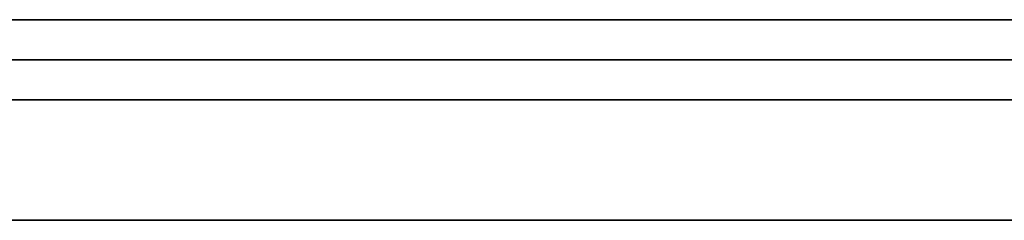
# Model space of a CAD drawing. Extents: x -3.09 to 3.09, y 0 to 2.31.
# Tile 63 of 177: x -2.229072 to -2.226619, y 2.2345 to 2.235. Entities that reach past the tile are written whole.
import ezdxf

# ---------------------------------------------------------------- set-up
doc = ezdxf.new("R2010")
doc.units = 0
doc.layers.get('0').update_dxf_attribs({"linetype": 'CONTINUOUS'})

# ---------------------------------------------------------------- blocks, each defined once
blk = doc.blocks.new('*U1')
at = {"extrusion": (0, 1, 0)}
for p, q in [((3.018, 2.235, -0.83), (-3.018, 2.235, -0.83)), ((-3.018, 2.235, 0.83), (3.018, 2.235, 0.83)), ((-2.798, 2.235, -0.725), (-1.678, 2.235, -0.725)), ((-1.678, 2.235, -0.365), (-2.798, 2.235, -0.365)), ((-1.678, 2.2348, -0.725), (-2.798, 2.2348, -0.725)), ((-2.798, 2.2348, -0.365), (-1.678, 2.2348, -0.365))]:
    blk.add_line(p, q, dxfattribs=at)
for p, q in [((3.018, 2.235, -0.83), (-3.018, 2.235, -0.83)), ((-2.798, 2.235, -0.725), (-1.678, 2.235, -0.725)), ((-1.678, 2.2348, -0.725), (-2.798, 2.2348, -0.725))]:
    blk.add_line(p, q)
at = {"extrusion": (0, 0, -1)}
for p, q in [((-3.018, 2.235, 0.83), (3.018, 2.235, 0.83)), ((-1.678, 2.235, -0.365), (-2.798, 2.235, -0.365)), ((-2.798, 2.2348, -0.365), (-1.678, 2.2348, -0.365))]:
    blk.add_line(p, q, dxfattribs=at)
for points in [[(-2.2266, 2.235, -0.161324), (-2.22677, 2.235, -0.161253), (-2.22694, 2.235, -0.161183), (-2.22711, 2.235, -0.161114), (-2.22728, 2.235, -0.161044), (-2.22745, 2.235, -0.160976), (-2.22763, 2.235, -0.160908), (-2.2278, 2.235, -0.16084), (-2.22797, 2.235, -0.160773), (-2.22815, 2.235, -0.160706), (-2.22832, 2.235, -0.16064), (-2.2285, 2.235, -0.160575), (-2.22867, 2.235, -0.16051), (-2.22885, 2.235, -0.160445), (-2.22902, 2.235, -0.160381), (-2.2292, 2.235, -0.160318)], [(-2.2266, 2.235, -0.161324), (-2.22677, 2.235, -0.161253), (-2.22694, 2.235, -0.161183), (-2.22711, 2.235, -0.161114), (-2.22728, 2.235, -0.161044), (-2.22745, 2.235, -0.160976), (-2.22763, 2.235, -0.160908), (-2.2278, 2.235, -0.16084), (-2.22797, 2.235, -0.160773), (-2.22815, 2.235, -0.160706), (-2.22832, 2.235, -0.16064), (-2.2285, 2.235, -0.160575), (-2.22867, 2.235, -0.16051), (-2.22885, 2.235, -0.160445), (-2.22902, 2.235, -0.160381), (-2.2292, 2.235, -0.160318)], [(-2.22925, 2.235, -0.175388), (-2.22906, 2.235, -0.175493), (-2.22888, 2.235, -0.175599), (-2.22869, 2.235, -0.175706), (-2.22851, 2.235, -0.175815), (-2.22833, 2.235, -0.175925), (-2.22815, 2.235, -0.176036), (-2.22797, 2.235, -0.176148), (-2.2278, 2.235, -0.176262), (-2.22762, 2.235, -0.176376), (-2.22745, 2.235, -0.176492), (-2.22728, 2.235, -0.176609), (-2.22711, 2.235, -0.176727), (-2.22694, 2.235, -0.176845), (-2.22677, 2.235, -0.176964), (-2.22661, 2.235, -0.177084)], [(-2.22925, 2.235, -0.175388), (-2.22906, 2.235, -0.175493), (-2.22888, 2.235, -0.175599), (-2.22869, 2.235, -0.175706), (-2.22851, 2.235, -0.175815), (-2.22833, 2.235, -0.175925), (-2.22815, 2.235, -0.176036), (-2.22797, 2.235, -0.176148), (-2.2278, 2.235, -0.176262), (-2.22762, 2.235, -0.176376), (-2.22745, 2.235, -0.176492), (-2.22728, 2.235, -0.176609), (-2.22711, 2.235, -0.176727), (-2.22694, 2.235, -0.176845), (-2.22677, 2.235, -0.176964), (-2.22661, 2.235, -0.177084)], [(-2.22408, 2.235, -0.262816), (-2.2243, 2.235, -0.262901), (-2.22452, 2.235, -0.262985), (-2.22475, 2.235, -0.263069), (-2.22498, 2.235, -0.263153), (-2.2252, 2.235, -0.263236), (-2.22543, 2.235, -0.263318), (-2.22566, 2.235, -0.2634), (-2.22589, 2.235, -0.263482), (-2.22612, 2.235, -0.263564), (-2.22635, 2.235, -0.263644), (-2.22659, 2.235, -0.263725), (-2.22682, 2.235, -0.263805), (-2.22705, 2.235, -0.263884), (-2.22729, 2.235, -0.263962), (-2.22752, 2.235, -0.26404), (-2.22776, 2.235, -0.264116), (-2.22799, 2.235, -0.264192), (-2.22823, 2.235, -0.264267), (-2.22846, 2.235, -0.264341), (-2.2287, 2.235, -0.264415), (-2.22893, 2.235, -0.264487), (-2.22917, 2.235, -0.264559)], [(-2.22408, 2.235, -0.262816), (-2.2243, 2.235, -0.262901), (-2.22452, 2.235, -0.262985), (-2.22475, 2.235, -0.263069), (-2.22498, 2.235, -0.263153), (-2.2252, 2.235, -0.263236), (-2.22543, 2.235, -0.263318), (-2.22566, 2.235, -0.2634), (-2.22589, 2.235, -0.263482), (-2.22612, 2.235, -0.263564), (-2.22635, 2.235, -0.263644), (-2.22659, 2.235, -0.263725), (-2.22682, 2.235, -0.263805), (-2.22705, 2.235, -0.263884), (-2.22729, 2.235, -0.263962), (-2.22752, 2.235, -0.26404), (-2.22776, 2.235, -0.264116), (-2.22799, 2.235, -0.264192), (-2.22823, 2.235, -0.264267), (-2.22846, 2.235, -0.264341), (-2.2287, 2.235, -0.264415), (-2.22893, 2.235, -0.264487), (-2.22917, 2.235, -0.264559)], [(-2.22925, 2.235, -0.279628), (-2.22902, 2.235, -0.279585), (-2.22879, 2.235, -0.279541), (-2.22857, 2.235, -0.279496), (-2.22834, 2.235, -0.279451), (-2.22811, 2.235, -0.279406), (-2.22789, 2.235, -0.27936), (-2.22766, 2.235, -0.279313), (-2.22744, 2.235, -0.279266), (-2.22722, 2.235, -0.279218), (-2.22699, 2.235, -0.27917), (-2.22677, 2.235, -0.279122), (-2.22655, 2.235, -0.279072), (-2.22632, 2.235, -0.279023), (-2.2261, 2.235, -0.278972), (-2.22588, 2.235, -0.278922), (-2.22566, 2.235, -0.278871), (-2.22544, 2.235, -0.27882), (-2.22522, 2.235, -0.278769), (-2.225, 2.235, -0.278717), (-2.22479, 2.235, -0.278665), (-2.22457, 2.235, -0.278613), (-2.22435, 2.235, -0.278561), (-2.22413, 2.235, -0.278508)], [(-2.22925, 2.235, -0.279628), (-2.22902, 2.235, -0.279585), (-2.22879, 2.235, -0.279541), (-2.22857, 2.235, -0.279496), (-2.22834, 2.235, -0.279451), (-2.22811, 2.235, -0.279406), (-2.22789, 2.235, -0.27936), (-2.22766, 2.235, -0.279313), (-2.22744, 2.235, -0.279266), (-2.22722, 2.235, -0.279218), (-2.22699, 2.235, -0.27917), (-2.22677, 2.235, -0.279122), (-2.22655, 2.235, -0.279072), (-2.22632, 2.235, -0.279023), (-2.2261, 2.235, -0.278972), (-2.22588, 2.235, -0.278922), (-2.22566, 2.235, -0.278871), (-2.22544, 2.235, -0.27882), (-2.22522, 2.235, -0.278769), (-2.225, 2.235, -0.278717), (-2.22479, 2.235, -0.278665), (-2.22457, 2.235, -0.278613), (-2.22435, 2.235, -0.278561), (-2.22413, 2.235, -0.278508)], [(-2.22655, 2.235, -0.205495), (-2.22666, 2.235, -0.205562), (-2.22677, 2.235, -0.205628), (-2.22689, 2.235, -0.205694), (-2.22701, 2.235, -0.205759), (-2.22712, 2.235, -0.205825), (-2.22724, 2.235, -0.205889), (-2.22736, 2.235, -0.205954), (-2.22748, 2.235, -0.206018), (-2.2276, 2.235, -0.206082), (-2.22772, 2.235, -0.206145), (-2.22784, 2.235, -0.206208), (-2.22797, 2.235, -0.206271), (-2.22809, 2.235, -0.206333), (-2.22822, 2.235, -0.206395), (-2.22834, 2.235, -0.206457), (-2.22847, 2.235, -0.206518), (-2.2286, 2.235, -0.206579), (-2.22873, 2.235, -0.206639), (-2.22886, 2.235, -0.2067), (-2.22899, 2.235, -0.206759), (-2.22912, 2.235, -0.206819)], [(-2.22655, 2.235, -0.205495), (-2.22666, 2.235, -0.205562), (-2.22677, 2.235, -0.205628), (-2.22689, 2.235, -0.205694), (-2.22701, 2.235, -0.205759), (-2.22712, 2.235, -0.205825), (-2.22724, 2.235, -0.205889), (-2.22736, 2.235, -0.205954), (-2.22748, 2.235, -0.206018), (-2.2276, 2.235, -0.206082), (-2.22772, 2.235, -0.206145), (-2.22784, 2.235, -0.206208), (-2.22797, 2.235, -0.206271), (-2.22809, 2.235, -0.206333), (-2.22822, 2.235, -0.206395), (-2.22834, 2.235, -0.206457), (-2.22847, 2.235, -0.206518), (-2.2286, 2.235, -0.206579), (-2.22873, 2.235, -0.206639), (-2.22886, 2.235, -0.2067), (-2.22899, 2.235, -0.206759), (-2.22912, 2.235, -0.206819)], [(-2.22911, 2.235, -0.0539001), (-2.22894, 2.235, -0.0539184), (-2.22877, 2.235, -0.0539374), (-2.2286, 2.235, -0.0539572), (-2.22843, 2.235, -0.0539778), (-2.22826, 2.235, -0.0539991), (-2.2281, 2.235, -0.0540211), (-2.22793, 2.235, -0.0540439), (-2.22777, 2.235, -0.0540675), (-2.22761, 2.235, -0.0540918), (-2.22744, 2.235, -0.0541168), (-2.22728, 2.235, -0.0541426), (-2.22713, 2.235, -0.0541691), (-2.22697, 2.235, -0.0541964), (-2.22681, 2.235, -0.0542244), (-2.22665, 2.235, -0.0542532), (-2.2265, 2.235, -0.0542827)], [(-2.22911, 2.235, -0.0539001), (-2.22894, 2.235, -0.0539184), (-2.22877, 2.235, -0.0539374), (-2.2286, 2.235, -0.0539572), (-2.22843, 2.235, -0.0539778), (-2.22826, 2.235, -0.0539991), (-2.2281, 2.235, -0.0540211), (-2.22793, 2.235, -0.0540439), (-2.22777, 2.235, -0.0540675), (-2.22761, 2.235, -0.0540918), (-2.22744, 2.235, -0.0541168), (-2.22728, 2.235, -0.0541426), (-2.22713, 2.235, -0.0541691), (-2.22697, 2.235, -0.0541964), (-2.22681, 2.235, -0.0542244), (-2.22665, 2.235, -0.0542532), (-2.2265, 2.235, -0.0542827)], [(-2.22656, 2.235, -0.0807732), (-2.22671, 2.235, -0.0807988), (-2.22686, 2.235, -0.0808238), (-2.22701, 2.235, -0.080848), (-2.22716, 2.235, -0.0808715), (-2.22732, 2.235, -0.0808943), (-2.22747, 2.235, -0.0809164), (-2.22763, 2.235, -0.0809377), (-2.22779, 2.235, -0.0809583), (-2.22794, 2.235, -0.0809782), (-2.2281, 2.235, -0.0809974), (-2.22826, 2.235, -0.0810158), (-2.22842, 2.235, -0.0810335), (-2.22859, 2.235, -0.0810505), (-2.22875, 2.235, -0.0810668), (-2.22891, 2.235, -0.0810824), (-2.22908, 2.235, -0.0810972)], [(-2.22656, 2.235, -0.0807732), (-2.22671, 2.235, -0.0807988), (-2.22686, 2.235, -0.0808238), (-2.22701, 2.235, -0.080848), (-2.22716, 2.235, -0.0808715), (-2.22732, 2.235, -0.0808943), (-2.22747, 2.235, -0.0809164), (-2.22763, 2.235, -0.0809377), (-2.22779, 2.235, -0.0809583), (-2.22794, 2.235, -0.0809782), (-2.2281, 2.235, -0.0809974), (-2.22826, 2.235, -0.0810158), (-2.22842, 2.235, -0.0810335), (-2.22859, 2.235, -0.0810505), (-2.22875, 2.235, -0.0810668), (-2.22891, 2.235, -0.0810824), (-2.22908, 2.235, -0.0810972)], [(-2.22643, 2.235, -0.043393), (-2.22662, 2.235, -0.0434127), (-2.22681, 2.235, -0.0434316), (-2.227, 2.235, -0.0434496), (-2.2272, 2.235, -0.0434669), (-2.22739, 2.235, -0.0434834), (-2.22759, 2.235, -0.0434991), (-2.22779, 2.235, -0.0435139), (-2.22799, 2.235, -0.043528), (-2.22819, 2.235, -0.0435412), (-2.22839, 2.235, -0.0435537), (-2.22859, 2.235, -0.0435654), (-2.2288, 2.235, -0.0435762), (-2.229, 2.235, -0.0435862), (-2.22921, 2.235, -0.0435955)], [(-2.22643, 2.235, -0.043393), (-2.22662, 2.235, -0.0434127), (-2.22681, 2.235, -0.0434316), (-2.227, 2.235, -0.0434496), (-2.2272, 2.235, -0.0434669), (-2.22739, 2.235, -0.0434834), (-2.22759, 2.235, -0.0434991), (-2.22779, 2.235, -0.0435139), (-2.22799, 2.235, -0.043528), (-2.22819, 2.235, -0.0435412), (-2.22839, 2.235, -0.0435537), (-2.22859, 2.235, -0.0435654), (-2.2288, 2.235, -0.0435762), (-2.229, 2.235, -0.0435862), (-2.22921, 2.235, -0.0435955)], [(-2.22918, 2.235, -0.0914807), (-2.22889, 2.235, -0.0914729), (-2.22861, 2.235, -0.0914638), (-2.22833, 2.235, -0.0914536), (-2.22805, 2.235, -0.0914421), (-2.22777, 2.235, -0.0914295), (-2.2275, 2.235, -0.0914156), (-2.22723, 2.235, -0.0914006), (-2.22695, 2.235, -0.0913843), (-2.22668, 2.235, -0.0913668), (-2.22641, 2.235, -0.0913481), (-2.22614, 2.235, -0.0913282), (-2.22588, 2.235, -0.0913071), (-2.22561, 2.235, -0.0912848), (-2.22535, 2.235, -0.0912613), (-2.22509, 2.235, -0.0912366), (-2.22483, 2.235, -0.0912107), (-2.22457, 2.235, -0.0911836), (-2.22431, 2.235, -0.0911553), (-2.22406, 2.235, -0.0911257)], [(-2.22918, 2.235, -0.0914807), (-2.22889, 2.235, -0.0914729), (-2.22861, 2.235, -0.0914638), (-2.22833, 2.235, -0.0914536), (-2.22805, 2.235, -0.0914421), (-2.22777, 2.235, -0.0914295), (-2.2275, 2.235, -0.0914156), (-2.22723, 2.235, -0.0914006), (-2.22695, 2.235, -0.0913843), (-2.22668, 2.235, -0.0913668), (-2.22641, 2.235, -0.0913481), (-2.22614, 2.235, -0.0913282), (-2.22588, 2.235, -0.0913071), (-2.22561, 2.235, -0.0912848), (-2.22535, 2.235, -0.0912613), (-2.22509, 2.235, -0.0912366), (-2.22483, 2.235, -0.0912107), (-2.22457, 2.235, -0.0911836), (-2.22431, 2.235, -0.0911553), (-2.22406, 2.235, -0.0911257)], [(-2.22921, 2.235, -0.0123607), (-2.22902, 2.235, -0.0123657), (-2.22883, 2.235, -0.0123716), (-2.22865, 2.235, -0.0123784), (-2.22846, 2.235, -0.0123861), (-2.22827, 2.235, -0.0123947), (-2.22809, 2.235, -0.0124043), (-2.22791, 2.235, -0.0124147), (-2.22772, 2.235, -0.0124261), (-2.22754, 2.235, -0.0124383), (-2.22736, 2.235, -0.0124515), (-2.22718, 2.235, -0.0124656), (-2.227, 2.235, -0.0124805), (-2.22682, 2.235, -0.0124964), (-2.22665, 2.235, -0.0125132), (-2.22647, 2.235, -0.0125309)], [(-2.22921, 2.235, -0.0123607), (-2.22902, 2.235, -0.0123657), (-2.22883, 2.235, -0.0123716), (-2.22865, 2.235, -0.0123784), (-2.22846, 2.235, -0.0123861), (-2.22827, 2.235, -0.0123947), (-2.22809, 2.235, -0.0124043), (-2.22791, 2.235, -0.0124147), (-2.22772, 2.235, -0.0124261), (-2.22754, 2.235, -0.0124383), (-2.22736, 2.235, -0.0124515), (-2.22718, 2.235, -0.0124656), (-2.227, 2.235, -0.0124805), (-2.22682, 2.235, -0.0124964), (-2.22665, 2.235, -0.0125132), (-2.22647, 2.235, -0.0125309)], [(-2.22908, 2.235, -0.224138), (-2.22881, 2.235, -0.224062), (-2.22853, 2.235, -0.223985), (-2.22826, 2.235, -0.223908), (-2.22798, 2.235, -0.22383), (-2.22771, 2.235, -0.223751), (-2.22744, 2.235, -0.223671), (-2.22717, 2.235, -0.22359), (-2.2269, 2.235, -0.223509), (-2.22664, 2.235, -0.223426), (-2.22637, 2.235, -0.223343), (-2.22611, 2.235, -0.223259), (-2.22585, 2.235, -0.223174), (-2.22559, 2.235, -0.223089), (-2.22533, 2.235, -0.223003), (-2.22508, 2.235, -0.222915), (-2.22482, 2.235, -0.222827), (-2.22457, 2.235, -0.222739), (-2.22431, 2.235, -0.222649), (-2.22406, 2.235, -0.222559)], [(-2.22908, 2.235, -0.224138), (-2.22881, 2.235, -0.224062), (-2.22853, 2.235, -0.223985), (-2.22826, 2.235, -0.223908), (-2.22798, 2.235, -0.22383), (-2.22771, 2.235, -0.223751), (-2.22744, 2.235, -0.223671), (-2.22717, 2.235, -0.22359), (-2.2269, 2.235, -0.223509), (-2.22664, 2.235, -0.223426), (-2.22637, 2.235, -0.223343), (-2.22611, 2.235, -0.223259), (-2.22585, 2.235, -0.223174), (-2.22559, 2.235, -0.223089), (-2.22533, 2.235, -0.223003), (-2.22508, 2.235, -0.222915), (-2.22482, 2.235, -0.222827), (-2.22457, 2.235, -0.222739), (-2.22431, 2.235, -0.222649), (-2.22406, 2.235, -0.222559)], [(-2.22398, 2.235, -0.0017602), (-2.22425, 2.235, -0.0017323), (-2.22452, 2.235, -0.0017061), (-2.2248, 2.235, -0.0016814), (-2.22508, 2.235, -0.0016583), (-2.22535, 2.235, -0.0016369), (-2.22563, 2.235, -0.001617), (-2.22591, 2.235, -0.0015987), (-2.22619, 2.235, -0.001582), (-2.22647, 2.235, -0.0015669), (-2.22676, 2.235, -0.0015533), (-2.22704, 2.235, -0.0015414), (-2.22733, 2.235, -0.001531), (-2.22762, 2.235, -0.0015223), (-2.22791, 2.235, -0.0015151), (-2.2282, 2.235, -0.0015096), (-2.22849, 2.235, -0.0015056), (-2.22878, 2.235, -0.0015032), (-2.22907, 2.235, -0.0015024)], [(-2.22398, 2.235, -0.0017602), (-2.22425, 2.235, -0.0017323), (-2.22452, 2.235, -0.0017061), (-2.2248, 2.235, -0.0016814), (-2.22508, 2.235, -0.0016583), (-2.22535, 2.235, -0.0016369), (-2.22563, 2.235, -0.001617), (-2.22591, 2.235, -0.0015987), (-2.22619, 2.235, -0.001582), (-2.22647, 2.235, -0.0015669), (-2.22676, 2.235, -0.0015533), (-2.22704, 2.235, -0.0015414), (-2.22733, 2.235, -0.001531), (-2.22762, 2.235, -0.0015223), (-2.22791, 2.235, -0.0015151), (-2.2282, 2.235, -0.0015096), (-2.22849, 2.235, -0.0015056), (-2.22878, 2.235, -0.0015032), (-2.22907, 2.235, -0.0015024)], [(-2.2291, 2.2349, -0.0539012), (-2.22884, 2.2349, -0.0539291), (-2.22859, 2.2349, -0.0539587), (-2.22833, 2.2349, -0.0539899), (-2.22808, 2.2349, -0.0540229), (-2.22784, 2.2349, -0.0540575), (-2.22759, 2.2349, -0.0540939), (-2.22735, 2.2349, -0.0541319), (-2.22711, 2.2349, -0.0541716), (-2.22687, 2.2349, -0.0542131), (-2.22664, 2.2349, -0.0542562), (-2.22641, 2.2349, -0.054301), (-2.22618, 2.2349, -0.0543474), (-2.22595, 2.2349, -0.0543956), (-2.22572, 2.2349, -0.0544455), (-2.2255, 2.2349, -0.054497), (-2.22528, 2.2349, -0.0545503), (-2.22506, 2.2349, -0.0546052), (-2.22485, 2.2349, -0.0546619), (-2.22464, 2.2349, -0.0547202), (-2.22443, 2.2349, -0.0547802), (-2.22422, 2.2349, -0.0548419), (-2.22401, 2.2349, -0.0549053)], [(-2.2291, 2.2349, -0.0539012), (-2.22884, 2.2349, -0.0539291), (-2.22859, 2.2349, -0.0539587), (-2.22833, 2.2349, -0.0539899), (-2.22808, 2.2349, -0.0540229), (-2.22784, 2.2349, -0.0540575), (-2.22759, 2.2349, -0.0540939), (-2.22735, 2.2349, -0.0541319), (-2.22711, 2.2349, -0.0541716), (-2.22687, 2.2349, -0.0542131), (-2.22664, 2.2349, -0.0542562), (-2.22641, 2.2349, -0.054301), (-2.22618, 2.2349, -0.0543474), (-2.22595, 2.2349, -0.0543956), (-2.22572, 2.2349, -0.0544455), (-2.2255, 2.2349, -0.054497), (-2.22528, 2.2349, -0.0545503), (-2.22506, 2.2349, -0.0546052), (-2.22485, 2.2349, -0.0546619), (-2.22464, 2.2349, -0.0547202), (-2.22443, 2.2349, -0.0547802), (-2.22422, 2.2349, -0.0548419), (-2.22401, 2.2349, -0.0549053)], [(-2.22401, 2.2349, -0.0801818), (-2.22421, 2.2349, -0.0802399), (-2.22441, 2.2349, -0.0802963), (-2.22461, 2.2349, -0.0803511), (-2.22482, 2.2349, -0.0804043), (-2.22503, 2.2349, -0.0804558), (-2.22524, 2.2349, -0.0805057), (-2.22545, 2.2349, -0.080554), (-2.22566, 2.2349, -0.0806006), (-2.22588, 2.2349, -0.0806456), (-2.2261, 2.2349, -0.0806889), (-2.22632, 2.2349, -0.0807306), (-2.22654, 2.2349, -0.0807707), (-2.22677, 2.2349, -0.0808091), (-2.227, 2.2349, -0.080846), (-2.22723, 2.2349, -0.0808811), (-2.22746, 2.2349, -0.0809147), (-2.2277, 2.2349, -0.0809466), (-2.22793, 2.2349, -0.0809768), (-2.22817, 2.2349, -0.0810054), (-2.22841, 2.2349, -0.0810324), (-2.22866, 2.2349, -0.0810578), (-2.2289, 2.2349, -0.0810815), (-2.22915, 2.2349, -0.0811036)], [(-2.22401, 2.2349, -0.0801818), (-2.22421, 2.2349, -0.0802399), (-2.22441, 2.2349, -0.0802963), (-2.22461, 2.2349, -0.0803511), (-2.22482, 2.2349, -0.0804043), (-2.22503, 2.2349, -0.0804558), (-2.22524, 2.2349, -0.0805057), (-2.22545, 2.2349, -0.080554), (-2.22566, 2.2349, -0.0806006), (-2.22588, 2.2349, -0.0806456), (-2.2261, 2.2349, -0.0806889), (-2.22632, 2.2349, -0.0807306), (-2.22654, 2.2349, -0.0807707), (-2.22677, 2.2349, -0.0808091), (-2.227, 2.2349, -0.080846), (-2.22723, 2.2349, -0.0808811), (-2.22746, 2.2349, -0.0809147), (-2.2277, 2.2349, -0.0809466), (-2.22793, 2.2349, -0.0809768), (-2.22817, 2.2349, -0.0810054), (-2.22841, 2.2349, -0.0810324), (-2.22866, 2.2349, -0.0810578), (-2.2289, 2.2349, -0.0810815), (-2.22915, 2.2349, -0.0811036)], [(-2.22413, 2.2349, -0.0430761), (-2.22439, 2.2349, -0.0431206), (-2.22466, 2.2349, -0.0431634), (-2.22493, 2.2349, -0.0432042), (-2.2252, 2.2349, -0.0432433), (-2.22548, 2.2349, -0.0432806), (-2.22576, 2.2349, -0.043316), (-2.22604, 2.2349, -0.0433497), (-2.22632, 2.2349, -0.0433815), (-2.22661, 2.2349, -0.0434115), (-2.2269, 2.2349, -0.0434396), (-2.22719, 2.2349, -0.043466), (-2.22748, 2.2349, -0.0434905), (-2.22778, 2.2349, -0.0435132), (-2.22808, 2.2349, -0.0435341), (-2.22838, 2.2349, -0.0435532), (-2.22869, 2.2349, -0.0435705), (-2.229, 2.2349, -0.0435859), (-2.22931, 2.2349, -0.0435996)], [(-2.22413, 2.2349, -0.0430761), (-2.22439, 2.2349, -0.0431206), (-2.22466, 2.2349, -0.0431634), (-2.22493, 2.2349, -0.0432042), (-2.2252, 2.2349, -0.0432433), (-2.22548, 2.2349, -0.0432806), (-2.22576, 2.2349, -0.043316), (-2.22604, 2.2349, -0.0433497), (-2.22632, 2.2349, -0.0433815), (-2.22661, 2.2349, -0.0434115), (-2.2269, 2.2349, -0.0434396), (-2.22719, 2.2349, -0.043466), (-2.22748, 2.2349, -0.0434905), (-2.22778, 2.2349, -0.0435132), (-2.22808, 2.2349, -0.0435341), (-2.22838, 2.2349, -0.0435532), (-2.22869, 2.2349, -0.0435705), (-2.229, 2.2349, -0.0435859), (-2.22931, 2.2349, -0.0435996)], [(-2.22391, 2.2349, -0.0911084), (-2.2243, 2.2349, -0.0911534), (-2.22468, 2.2349, -0.0911957), (-2.22507, 2.2349, -0.0912352), (-2.22547, 2.2349, -0.091272), (-2.22587, 2.2349, -0.0913061), (-2.22627, 2.2349, -0.0913375), (-2.22667, 2.2349, -0.0913661), (-2.22708, 2.2349, -0.091392), (-2.22749, 2.2349, -0.0914152), (-2.22791, 2.2349, -0.0914356), (-2.22832, 2.2349, -0.0914533), (-2.22875, 2.2349, -0.0914683), (-2.22917, 2.2349, -0.0914806)], [(-2.22391, 2.2349, -0.0911084), (-2.2243, 2.2349, -0.0911534), (-2.22468, 2.2349, -0.0911957), (-2.22507, 2.2349, -0.0912352), (-2.22547, 2.2349, -0.091272), (-2.22587, 2.2349, -0.0913061), (-2.22627, 2.2349, -0.0913375), (-2.22667, 2.2349, -0.0913661), (-2.22708, 2.2349, -0.091392), (-2.22749, 2.2349, -0.0914152), (-2.22791, 2.2349, -0.0914356), (-2.22832, 2.2349, -0.0914533), (-2.22875, 2.2349, -0.0914683), (-2.22917, 2.2349, -0.0914806)], [(-2.2293, 2.2349, -0.0123586), (-2.22902, 2.2349, -0.0123658), (-2.22874, 2.2349, -0.012375), (-2.22845, 2.2349, -0.0123863), (-2.22818, 2.2349, -0.0123996), (-2.2279, 2.2349, -0.012415), (-2.22763, 2.2349, -0.0124325), (-2.22735, 2.2349, -0.012452), (-2.22708, 2.2349, -0.0124736), (-2.22682, 2.2349, -0.0124972), (-2.22655, 2.2349, -0.0125229), (-2.22629, 2.2349, -0.0125506), (-2.22603, 2.2349, -0.0125804), (-2.22577, 2.2349, -0.0126122), (-2.22551, 2.2349, -0.0126461), (-2.22526, 2.2349, -0.012682), (-2.225, 2.2349, -0.01272), (-2.22475, 2.2349, -0.0127601), (-2.22451, 2.2349, -0.0128022), (-2.22426, 2.2349, -0.0128464), (-2.22402, 2.2349, -0.0128926)], [(-2.2293, 2.2349, -0.0123586), (-2.22902, 2.2349, -0.0123658), (-2.22874, 2.2349, -0.012375), (-2.22845, 2.2349, -0.0123863), (-2.22818, 2.2349, -0.0123996), (-2.2279, 2.2349, -0.012415), (-2.22763, 2.2349, -0.0124325), (-2.22735, 2.2349, -0.012452), (-2.22708, 2.2349, -0.0124736), (-2.22682, 2.2349, -0.0124972), (-2.22655, 2.2349, -0.0125229), (-2.22629, 2.2349, -0.0125506), (-2.22603, 2.2349, -0.0125804), (-2.22577, 2.2349, -0.0126122), (-2.22551, 2.2349, -0.0126461), (-2.22526, 2.2349, -0.012682), (-2.225, 2.2349, -0.01272), (-2.22475, 2.2349, -0.0127601), (-2.22451, 2.2349, -0.0128022), (-2.22426, 2.2349, -0.0128464), (-2.22402, 2.2349, -0.0128926)], [(-2.22907, 2.2349, -0.0015024), (-2.22863, 2.2349, -0.0015042), (-2.22819, 2.2349, -0.0015096), (-2.22776, 2.2349, -0.0015186), (-2.22732, 2.2349, -0.0015312), (-2.22689, 2.2349, -0.0015474), (-2.22647, 2.2349, -0.0015672), (-2.22604, 2.2349, -0.0015906), (-2.22562, 2.2349, -0.0016176), (-2.2252, 2.2349, -0.0016482), (-2.22479, 2.2349, -0.0016824), (-2.22438, 2.2349, -0.0017201), (-2.22397, 2.2349, -0.0017615)], [(-2.22907, 2.2349, -0.0015024), (-2.22863, 2.2349, -0.0015042), (-2.22819, 2.2349, -0.0015096), (-2.22776, 2.2349, -0.0015186), (-2.22732, 2.2349, -0.0015312), (-2.22689, 2.2349, -0.0015474), (-2.22647, 2.2349, -0.0015672), (-2.22604, 2.2349, -0.0015906), (-2.22562, 2.2349, -0.0016176), (-2.2252, 2.2349, -0.0016482), (-2.22479, 2.2349, -0.0016824), (-2.22438, 2.2349, -0.0017201), (-2.22397, 2.2349, -0.0017615)], [(-2.22908, 2.2348, -0.543056), (-2.22894, 2.2348, -0.543138), (-2.2288, 2.2348, -0.54322), (-2.22866, 2.2348, -0.543303), (-2.22853, 2.2348, -0.543386), (-2.22839, 2.2348, -0.54347), (-2.22825, 2.2348, -0.543555), (-2.22811, 2.2348, -0.54364), (-2.22798, 2.2348, -0.543726), (-2.22784, 2.2348, -0.543812), (-2.22771, 2.2348, -0.543899), (-2.22757, 2.2348, -0.543987), (-2.22744, 2.2348, -0.544075), (-2.2273, 2.2348, -0.544163), (-2.22717, 2.2348, -0.544253), (-2.22704, 2.2348, -0.544342), (-2.2269, 2.2348, -0.544433), (-2.22677, 2.2348, -0.544524), (-2.22664, 2.2348, -0.544616), (-2.22651, 2.2348, -0.544708)], [(-2.22908, 2.2348, -0.543056), (-2.22894, 2.2348, -0.543138), (-2.2288, 2.2348, -0.54322), (-2.22866, 2.2348, -0.543303), (-2.22853, 2.2348, -0.543386), (-2.22839, 2.2348, -0.54347), (-2.22825, 2.2348, -0.543555), (-2.22811, 2.2348, -0.54364), (-2.22798, 2.2348, -0.543726), (-2.22784, 2.2348, -0.543812), (-2.22771, 2.2348, -0.543899), (-2.22757, 2.2348, -0.543987), (-2.22744, 2.2348, -0.544075), (-2.2273, 2.2348, -0.544163), (-2.22717, 2.2348, -0.544253), (-2.22704, 2.2348, -0.544342), (-2.2269, 2.2348, -0.544433), (-2.22677, 2.2348, -0.544524), (-2.22664, 2.2348, -0.544616), (-2.22651, 2.2348, -0.544708)], [(-2.22398, 2.2348, -0.527297), (-2.22421, 2.2348, -0.527194), (-2.22443, 2.2348, -0.527092), (-2.22466, 2.2348, -0.526991), (-2.22489, 2.2348, -0.52689), (-2.22511, 2.2348, -0.526791), (-2.22534, 2.2348, -0.526692), (-2.22557, 2.2348, -0.526594), (-2.2258, 2.2348, -0.526497), (-2.22603, 2.2348, -0.526401), (-2.22626, 2.2348, -0.526306), (-2.22649, 2.2348, -0.526211), (-2.22672, 2.2348, -0.526118), (-2.22695, 2.2348, -0.526025), (-2.22718, 2.2348, -0.525933), (-2.22741, 2.2348, -0.525842), (-2.22765, 2.2348, -0.525752), (-2.22788, 2.2348, -0.525662), (-2.22811, 2.2348, -0.525573), (-2.22835, 2.2348, -0.525486), (-2.22858, 2.2348, -0.525399), (-2.22882, 2.2348, -0.525312), (-2.22905, 2.2348, -0.525227), (-2.22929, 2.2348, -0.525143)], [(-2.22398, 2.2348, -0.527297), (-2.22421, 2.2348, -0.527194), (-2.22443, 2.2348, -0.527092), (-2.22466, 2.2348, -0.526991), (-2.22489, 2.2348, -0.52689), (-2.22511, 2.2348, -0.526791), (-2.22534, 2.2348, -0.526692), (-2.22557, 2.2348, -0.526594), (-2.2258, 2.2348, -0.526497), (-2.22603, 2.2348, -0.526401), (-2.22626, 2.2348, -0.526306), (-2.22649, 2.2348, -0.526211), (-2.22672, 2.2348, -0.526118), (-2.22695, 2.2348, -0.526025), (-2.22718, 2.2348, -0.525933), (-2.22741, 2.2348, -0.525842), (-2.22765, 2.2348, -0.525752), (-2.22788, 2.2348, -0.525662), (-2.22811, 2.2348, -0.525573), (-2.22835, 2.2348, -0.525486), (-2.22858, 2.2348, -0.525399), (-2.22882, 2.2348, -0.525312), (-2.22905, 2.2348, -0.525227), (-2.22929, 2.2348, -0.525143)], [(-2.22656, 2.2348, -0.596399), (-2.22668, 2.2348, -0.596435), (-2.2268, 2.2348, -0.59647), (-2.22692, 2.2348, -0.596505), (-2.22704, 2.2348, -0.596539), (-2.22716, 2.2348, -0.596573), (-2.22728, 2.2348, -0.596607), (-2.2274, 2.2348, -0.59664), (-2.22753, 2.2348, -0.596673), (-2.22765, 2.2348, -0.596705), (-2.22777, 2.2348, -0.596737), (-2.2279, 2.2348, -0.596769), (-2.22802, 2.2348, -0.5968), (-2.22814, 2.2348, -0.596831), (-2.22827, 2.2348, -0.596861), (-2.22839, 2.2348, -0.596891), (-2.22852, 2.2348, -0.596921), (-2.22865, 2.2348, -0.59695), (-2.22878, 2.2348, -0.59698), (-2.22891, 2.2348, -0.597008), (-2.22904, 2.2348, -0.597037), (-2.22917, 2.2348, -0.597065)], [(-2.22656, 2.2348, -0.596399), (-2.22668, 2.2348, -0.596435), (-2.2268, 2.2348, -0.59647), (-2.22692, 2.2348, -0.596505), (-2.22704, 2.2348, -0.596539), (-2.22716, 2.2348, -0.596573), (-2.22728, 2.2348, -0.596607), (-2.2274, 2.2348, -0.59664), (-2.22753, 2.2348, -0.596673), (-2.22765, 2.2348, -0.596705), (-2.22777, 2.2348, -0.596737), (-2.2279, 2.2348, -0.596769), (-2.22802, 2.2348, -0.5968), (-2.22814, 2.2348, -0.596831), (-2.22827, 2.2348, -0.596861), (-2.22839, 2.2348, -0.596891), (-2.22852, 2.2348, -0.596921), (-2.22865, 2.2348, -0.59695), (-2.22878, 2.2348, -0.59698), (-2.22891, 2.2348, -0.597008), (-2.22904, 2.2348, -0.597037), (-2.22917, 2.2348, -0.597065)], [(-2.22912, 2.2348, -0.614334), (-2.22887, 2.2348, -0.614315), (-2.22863, 2.2348, -0.614295), (-2.22838, 2.2348, -0.614274), (-2.22813, 2.2348, -0.614253), (-2.22789, 2.2348, -0.614231), (-2.22765, 2.2348, -0.614209), (-2.2274, 2.2348, -0.614186), (-2.22716, 2.2348, -0.614163), (-2.22692, 2.2348, -0.614139), (-2.22668, 2.2348, -0.614115), (-2.22645, 2.2348, -0.61409), (-2.22621, 2.2348, -0.614064), (-2.22597, 2.2348, -0.614038), (-2.22574, 2.2348, -0.614012), (-2.2255, 2.2348, -0.613985), (-2.22527, 2.2348, -0.613957), (-2.22504, 2.2348, -0.613929), (-2.22481, 2.2348, -0.613901), (-2.22458, 2.2348, -0.613872), (-2.22435, 2.2348, -0.613842), (-2.22412, 2.2348, -0.613812)], [(-2.22912, 2.2348, -0.614334), (-2.22887, 2.2348, -0.614315), (-2.22863, 2.2348, -0.614295), (-2.22838, 2.2348, -0.614274), (-2.22813, 2.2348, -0.614253), (-2.22789, 2.2348, -0.614231), (-2.22765, 2.2348, -0.614209), (-2.2274, 2.2348, -0.614186), (-2.22716, 2.2348, -0.614163), (-2.22692, 2.2348, -0.614139), (-2.22668, 2.2348, -0.614115), (-2.22645, 2.2348, -0.61409), (-2.22621, 2.2348, -0.614064), (-2.22597, 2.2348, -0.614038), (-2.22574, 2.2348, -0.614012), (-2.2255, 2.2348, -0.613985), (-2.22527, 2.2348, -0.613957), (-2.22504, 2.2348, -0.613929), (-2.22481, 2.2348, -0.613901), (-2.22458, 2.2348, -0.613872), (-2.22435, 2.2348, -0.613842), (-2.22412, 2.2348, -0.613812)], [(-2.2291, 2.2345, -0.543049), (-2.22889, 2.2345, -0.543172), (-2.22868, 2.2345, -0.543296), (-2.22847, 2.2345, -0.543421), (-2.22826, 2.2345, -0.543548), (-2.22806, 2.2345, -0.543676), (-2.22785, 2.2345, -0.543806), (-2.22765, 2.2345, -0.543937), (-2.22744, 2.2345, -0.544069), (-2.22724, 2.2345, -0.544203), (-2.22704, 2.2345, -0.544338), (-2.22684, 2.2345, -0.544474), (-2.22664, 2.2345, -0.544611), (-2.22645, 2.2345, -0.54475)], [(-2.2291, 2.2345, -0.543049), (-2.22889, 2.2345, -0.543172), (-2.22868, 2.2345, -0.543296), (-2.22847, 2.2345, -0.543421), (-2.22826, 2.2345, -0.543548), (-2.22806, 2.2345, -0.543676), (-2.22785, 2.2345, -0.543806), (-2.22765, 2.2345, -0.543937), (-2.22744, 2.2345, -0.544069), (-2.22724, 2.2345, -0.544203), (-2.22704, 2.2345, -0.544338), (-2.22684, 2.2345, -0.544474), (-2.22664, 2.2345, -0.544611), (-2.22645, 2.2345, -0.54475)], [(-2.22934, 2.2345, -0.525123), (-2.22899, 2.2345, -0.52525), (-2.22863, 2.2345, -0.525379), (-2.22828, 2.2345, -0.52551), (-2.22793, 2.2345, -0.525642), (-2.22758, 2.2345, -0.525777), (-2.22723, 2.2345, -0.525914), (-2.22688, 2.2345, -0.526052), (-2.22654, 2.2345, -0.526192), (-2.22619, 2.2345, -0.526334), (-2.22584, 2.2345, -0.526478), (-2.2255, 2.2345, -0.526624), (-2.22516, 2.2345, -0.526772), (-2.22481, 2.2345, -0.526922), (-2.22447, 2.2345, -0.527073), (-2.22413, 2.2345, -0.527227)], [(-2.22934, 2.2345, -0.525123), (-2.22899, 2.2345, -0.52525), (-2.22863, 2.2345, -0.525379), (-2.22828, 2.2345, -0.52551), (-2.22793, 2.2345, -0.525642), (-2.22758, 2.2345, -0.525777), (-2.22723, 2.2345, -0.525914), (-2.22688, 2.2345, -0.526052), (-2.22654, 2.2345, -0.526192), (-2.22619, 2.2345, -0.526334), (-2.22584, 2.2345, -0.526478), (-2.2255, 2.2345, -0.526624), (-2.22516, 2.2345, -0.526772), (-2.22481, 2.2345, -0.526922), (-2.22447, 2.2345, -0.527073), (-2.22413, 2.2345, -0.527227)], [(-2.22924, 2.2345, -0.160303), (-2.22898, 2.2345, -0.160398), (-2.22871, 2.2345, -0.160495), (-2.22845, 2.2345, -0.160593), (-2.22819, 2.2345, -0.160692), (-2.22792, 2.2345, -0.160792), (-2.22766, 2.2345, -0.160893), (-2.2274, 2.2345, -0.160996), (-2.22715, 2.2345, -0.161099), (-2.22689, 2.2345, -0.161204), (-2.22663, 2.2345, -0.16131), (-2.22638, 2.2345, -0.161417), (-2.22612, 2.2345, -0.161525), (-2.22587, 2.2345, -0.161634), (-2.22562, 2.2345, -0.161745), (-2.22537, 2.2345, -0.161856), (-2.22512, 2.2345, -0.161969), (-2.22487, 2.2345, -0.162083), (-2.22462, 2.2345, -0.162198), (-2.22437, 2.2345, -0.162314), (-2.22413, 2.2345, -0.162431)], [(-2.22924, 2.2345, -0.160303), (-2.22898, 2.2345, -0.160398), (-2.22871, 2.2345, -0.160495), (-2.22845, 2.2345, -0.160593), (-2.22819, 2.2345, -0.160692), (-2.22792, 2.2345, -0.160792), (-2.22766, 2.2345, -0.160893), (-2.2274, 2.2345, -0.160996), (-2.22715, 2.2345, -0.161099), (-2.22689, 2.2345, -0.161204), (-2.22663, 2.2345, -0.16131), (-2.22638, 2.2345, -0.161417), (-2.22612, 2.2345, -0.161525), (-2.22587, 2.2345, -0.161634), (-2.22562, 2.2345, -0.161745), (-2.22537, 2.2345, -0.161856), (-2.22512, 2.2345, -0.161969), (-2.22487, 2.2345, -0.162083), (-2.22462, 2.2345, -0.162198), (-2.22437, 2.2345, -0.162314), (-2.22413, 2.2345, -0.162431)], [(-2.22399, 2.2345, -0.179361), (-2.22419, 2.2345, -0.179159), (-2.22439, 2.2345, -0.178958), (-2.2246, 2.2345, -0.178759), (-2.22481, 2.2345, -0.178563), (-2.22503, 2.2345, -0.178368), (-2.22524, 2.2345, -0.178175), (-2.22547, 2.2345, -0.177984), (-2.2257, 2.2345, -0.177794), (-2.22593, 2.2345, -0.177607), (-2.22616, 2.2345, -0.177421), (-2.2264, 2.2345, -0.177238), (-2.22665, 2.2345, -0.177056), (-2.2269, 2.2345, -0.176876), (-2.22715, 2.2345, -0.176698), (-2.22741, 2.2345, -0.176522), (-2.22767, 2.2345, -0.176347), (-2.22793, 2.2345, -0.176176), (-2.2282, 2.2345, -0.176007), (-2.22847, 2.2345, -0.175841), (-2.22874, 2.2345, -0.175678), (-2.22902, 2.2345, -0.175517), (-2.2293, 2.2345, -0.175359)], [(-2.22399, 2.2345, -0.179361), (-2.22419, 2.2345, -0.179159), (-2.22439, 2.2345, -0.178958), (-2.2246, 2.2345, -0.178759), (-2.22481, 2.2345, -0.178563), (-2.22503, 2.2345, -0.178368), (-2.22524, 2.2345, -0.178175), (-2.22547, 2.2345, -0.177984), (-2.2257, 2.2345, -0.177794), (-2.22593, 2.2345, -0.177607), (-2.22616, 2.2345, -0.177421), (-2.2264, 2.2345, -0.177238), (-2.22665, 2.2345, -0.177056), (-2.2269, 2.2345, -0.176876), (-2.22715, 2.2345, -0.176698), (-2.22741, 2.2345, -0.176522), (-2.22767, 2.2345, -0.176347), (-2.22793, 2.2345, -0.176176), (-2.2282, 2.2345, -0.176007), (-2.22847, 2.2345, -0.175841), (-2.22874, 2.2345, -0.175678), (-2.22902, 2.2345, -0.175517), (-2.2293, 2.2345, -0.175359)], [(-2.22935, 2.2345, -0.264614), (-2.229, 2.2345, -0.264507), (-2.22864, 2.2345, -0.264398), (-2.22829, 2.2345, -0.264287), (-2.22794, 2.2345, -0.264174), (-2.22758, 2.2345, -0.26406), (-2.22723, 2.2345, -0.263943), (-2.22688, 2.2345, -0.263825), (-2.22653, 2.2345, -0.263705), (-2.22618, 2.2345, -0.263583), (-2.22583, 2.2345, -0.263461), (-2.22549, 2.2345, -0.263338), (-2.22514, 2.2345, -0.263214), (-2.2248, 2.2345, -0.263088), (-2.22446, 2.2345, -0.262962), (-2.22413, 2.2345, -0.262835)], [(-2.22935, 2.2345, -0.264614), (-2.229, 2.2345, -0.264507), (-2.22864, 2.2345, -0.264398), (-2.22829, 2.2345, -0.264287), (-2.22794, 2.2345, -0.264174), (-2.22758, 2.2345, -0.26406), (-2.22723, 2.2345, -0.263943), (-2.22688, 2.2345, -0.263825), (-2.22653, 2.2345, -0.263705), (-2.22618, 2.2345, -0.263583), (-2.22583, 2.2345, -0.263461), (-2.22549, 2.2345, -0.263338), (-2.22514, 2.2345, -0.263214), (-2.2248, 2.2345, -0.263088), (-2.22446, 2.2345, -0.262962), (-2.22413, 2.2345, -0.262835)], [(-2.22407, 2.2345, -0.278493), (-2.2244, 2.2345, -0.278573), (-2.22473, 2.2345, -0.278651), (-2.22506, 2.2345, -0.278729), (-2.22538, 2.2345, -0.278807), (-2.22572, 2.2345, -0.278883), (-2.22605, 2.2345, -0.27896), (-2.22638, 2.2345, -0.279035), (-2.22671, 2.2345, -0.27911), (-2.22705, 2.2345, -0.279183), (-2.22739, 2.2345, -0.279255), (-2.22772, 2.2345, -0.279326), (-2.22806, 2.2345, -0.279395), (-2.2284, 2.2345, -0.279464), (-2.22874, 2.2345, -0.279531), (-2.22908, 2.2345, -0.279597)], [(-2.22407, 2.2345, -0.278493), (-2.2244, 2.2345, -0.278573), (-2.22473, 2.2345, -0.278651), (-2.22506, 2.2345, -0.278729), (-2.22538, 2.2345, -0.278807), (-2.22572, 2.2345, -0.278883), (-2.22605, 2.2345, -0.27896), (-2.22638, 2.2345, -0.279035), (-2.22671, 2.2345, -0.27911), (-2.22705, 2.2345, -0.279183), (-2.22739, 2.2345, -0.279255), (-2.22772, 2.2345, -0.279326), (-2.22806, 2.2345, -0.279395), (-2.2284, 2.2345, -0.279464), (-2.22874, 2.2345, -0.279531), (-2.22908, 2.2345, -0.279597)], [(-2.22652, 2.2345, -0.596389), (-2.2267, 2.2345, -0.596443), (-2.22688, 2.2345, -0.596495), (-2.22707, 2.2345, -0.596547), (-2.22725, 2.2345, -0.596598), (-2.22743, 2.2345, -0.596648), (-2.22762, 2.2345, -0.596697), (-2.2278, 2.2345, -0.596745), (-2.22799, 2.2345, -0.596792), (-2.22818, 2.2345, -0.596838), (-2.22836, 2.2345, -0.596884), (-2.22855, 2.2345, -0.596929), (-2.22875, 2.2345, -0.596973), (-2.22894, 2.2345, -0.597016), (-2.22914, 2.2345, -0.597059)], [(-2.22652, 2.2345, -0.596389), (-2.2267, 2.2345, -0.596443), (-2.22688, 2.2345, -0.596495), (-2.22707, 2.2345, -0.596547), (-2.22725, 2.2345, -0.596598), (-2.22743, 2.2345, -0.596648), (-2.22762, 2.2345, -0.596697), (-2.2278, 2.2345, -0.596745), (-2.22799, 2.2345, -0.596792), (-2.22818, 2.2345, -0.596838), (-2.22836, 2.2345, -0.596884), (-2.22855, 2.2345, -0.596929), (-2.22875, 2.2345, -0.596973), (-2.22894, 2.2345, -0.597016), (-2.22914, 2.2345, -0.597059)], [(-2.22397, 2.2345, -0.613792), (-2.22432, 2.2345, -0.613838), (-2.22466, 2.2345, -0.613882), (-2.22501, 2.2345, -0.613925), (-2.22535, 2.2345, -0.613967), (-2.22571, 2.2345, -0.614008), (-2.22606, 2.2345, -0.614048), (-2.22642, 2.2345, -0.614086), (-2.22677, 2.2345, -0.614124), (-2.22713, 2.2345, -0.61416), (-2.2275, 2.2345, -0.614195), (-2.22786, 2.2345, -0.614229), (-2.22823, 2.2345, -0.614261), (-2.2286, 2.2345, -0.614293), (-2.22897, 2.2345, -0.614323), (-2.22935, 2.2345, -0.614352)], [(-2.22397, 2.2345, -0.613792), (-2.22432, 2.2345, -0.613838), (-2.22466, 2.2345, -0.613882), (-2.22501, 2.2345, -0.613925), (-2.22535, 2.2345, -0.613967), (-2.22571, 2.2345, -0.614008), (-2.22606, 2.2345, -0.614048), (-2.22642, 2.2345, -0.614086), (-2.22677, 2.2345, -0.614124), (-2.22713, 2.2345, -0.61416), (-2.2275, 2.2345, -0.614195), (-2.22786, 2.2345, -0.614229), (-2.22823, 2.2345, -0.614261), (-2.2286, 2.2345, -0.614293), (-2.22897, 2.2345, -0.614323), (-2.22935, 2.2345, -0.614352)], [(-2.22924, 2.2345, -0.206872), (-2.22904, 2.2345, -0.206783), (-2.22884, 2.2345, -0.206693), (-2.22865, 2.2345, -0.206602), (-2.22846, 2.2345, -0.206511), (-2.22827, 2.2345, -0.206418), (-2.22808, 2.2345, -0.206325), (-2.22789, 2.2345, -0.206231), (-2.22771, 2.2345, -0.206137), (-2.22752, 2.2345, -0.206041), (-2.22734, 2.2345, -0.205945), (-2.22716, 2.2345, -0.205848), (-2.22699, 2.2345, -0.20575), (-2.22681, 2.2345, -0.205651), (-2.22664, 2.2345, -0.205551), (-2.22647, 2.2345, -0.205451)], [(-2.22924, 2.2345, -0.206872), (-2.22904, 2.2345, -0.206783), (-2.22884, 2.2345, -0.206693), (-2.22865, 2.2345, -0.206602), (-2.22846, 2.2345, -0.206511), (-2.22827, 2.2345, -0.206418), (-2.22808, 2.2345, -0.206325), (-2.22789, 2.2345, -0.206231), (-2.22771, 2.2345, -0.206137), (-2.22752, 2.2345, -0.206041), (-2.22734, 2.2345, -0.205945), (-2.22716, 2.2345, -0.205848), (-2.22699, 2.2345, -0.20575), (-2.22681, 2.2345, -0.205651), (-2.22664, 2.2345, -0.205551), (-2.22647, 2.2345, -0.205451)], [(-2.22405, 2.2345, -0.222554), (-2.22443, 2.2345, -0.222689), (-2.22481, 2.2345, -0.222823), (-2.22519, 2.2345, -0.222955), (-2.22558, 2.2345, -0.223086), (-2.22597, 2.2345, -0.223214), (-2.22637, 2.2345, -0.22334), (-2.22676, 2.2345, -0.223465), (-2.22717, 2.2345, -0.223588), (-2.22757, 2.2345, -0.223709), (-2.22798, 2.2345, -0.223828), (-2.22839, 2.2345, -0.223946), (-2.2288, 2.2345, -0.224062), (-2.22922, 2.2345, -0.224175)], [(-2.22405, 2.2345, -0.222554), (-2.22443, 2.2345, -0.222689), (-2.22481, 2.2345, -0.222823), (-2.22519, 2.2345, -0.222955), (-2.22558, 2.2345, -0.223086), (-2.22597, 2.2345, -0.223214), (-2.22637, 2.2345, -0.22334), (-2.22676, 2.2345, -0.223465), (-2.22717, 2.2345, -0.223588), (-2.22757, 2.2345, -0.223709), (-2.22798, 2.2345, -0.223828), (-2.22839, 2.2345, -0.223946), (-2.2288, 2.2345, -0.224062), (-2.22922, 2.2345, -0.224175)]]:
    blk.add_polyline3d(points)

msp = doc.modelspace()

# ---------------------------------------------------------------- block references
msp.add_blockref('*U1', (0, 0))

doc.saveas('drawing.dxf')
